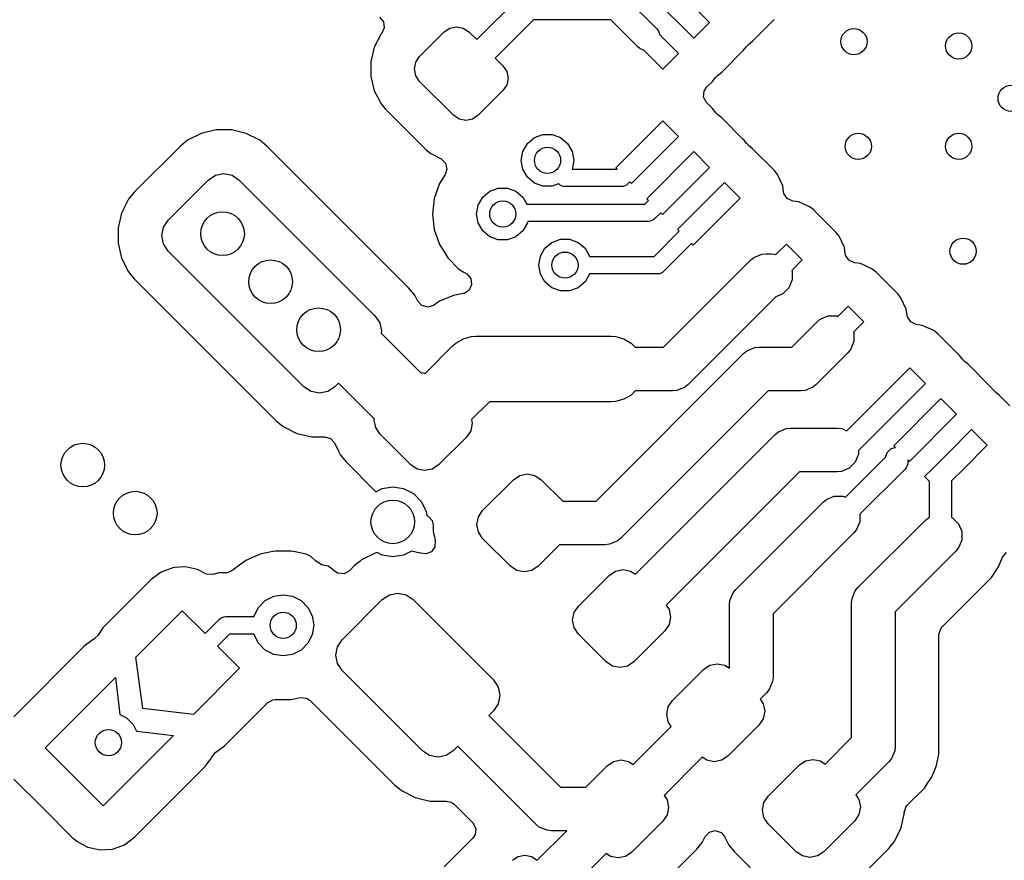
# Model space of a CAD drawing. Extents: x 70 to 224, y -154 to -54.
# Tile 29 of 55: x 157 to 168, y -107 to -97. Entities that reach past the tile are written whole.
import ezdxf

# ---------------------------------------------------------------- set-up
doc = ezdxf.new("R2010")
doc.units = 0
doc.layers.add('BLACK', color=7, linetype='CONTINUOUS')

msp = doc.modelspace()

# ---------------------------------------------------------------- linework, layer by layer
at = {"layer": 'BLACK', "linetype": 'CONTINUOUS'}
for p, q in [((164.136514, -96.842788), (164.675329, -97.381603)), ((164.495724, -97.561208), (163.956909, -97.022393)), ((162.010139, -97.577728), (162.493934, -97.093934)), ((163.713081, -97.093934), (164.068632, -97.449485)), ((160.895924, -97.320185), (160.941679, -97.372989)), ((160.941679, -97.372989), (160.951623, -97.442147)), ((162.662132, -97.35), (162.222271, -97.78986)), ((163.544883, -97.35), (162.662132, -97.35)), ((163.8565, -97.661617), (163.544883, -97.35)), ((164.675329, -97.381603), (164.495724, -97.561208)), ((165.169334, -97.595413), (165.41664, -97.348105)), ((160.916754, -97.51275), (160.837696, -97.663379)), ((160.924142, -97.503886), (160.916754, -97.51275)), ((160.951623, -97.442147), (160.924142, -97.503886)), ((161.356066, -97.772183), (161.638909, -97.48934)), ((161.638909, -97.48934), (161.703793, -97.445985)), ((161.703793, -97.445985), (161.78033, -97.430762)), ((161.78033, -97.430762), (161.856867, -97.445985)), ((161.856867, -97.445985), (161.921751, -97.48934)), ((161.921751, -97.48934), (162.010139, -97.577728)), ((164.068632, -97.449485), (164.087287, -97.472216)), ((164.087287, -97.472216), (164.107404, -97.520784)), ((164.107404, -97.520784), (164.321776, -97.735156)), ((165.102132, -97.653206), (165.120881, -97.634457)), ((165.120881, -97.634457), (165.122651, -97.633031)), ((165.122651, -97.633031), (165.169334, -97.595413)), ((160.837696, -97.663379), (160.80012, -97.815836)), ((163.879231, -97.680272), (163.8565, -97.661617)), ((163.927799, -97.700389), (163.879231, -97.680272)), ((164.142171, -97.914761), (163.927799, -97.700389)), ((164.321776, -97.735156), (164.142171, -97.914761)), ((164.81578, -97.948967), (165.063086, -97.701659)), ((165.063086, -97.701659), (165.100706, -97.654976)), ((165.100706, -97.654974), (165.102132, -97.653206)), ((165.100706, -97.654976), (165.100706, -97.654974)), ((160.80012, -97.815836), (160.796987, -97.828548)), ((160.796987, -97.828548), (160.796987, -97.99866)), ((161.297488, -97.913604), (161.312711, -97.837067)), ((161.312711, -97.837067), (161.356066, -97.772183)), ((162.222271, -97.78986), (162.31066, -97.878249)), ((161.312711, -97.990141), (161.297488, -97.913604)), ((162.31066, -97.878249), (162.354015, -97.943133)), ((162.354015, -97.943133), (162.369238, -98.01967)), ((164.769097, -97.986585), (164.81578, -97.948967)), ((160.796987, -97.99866), (160.800611, -98.013364)), ((160.800611, -98.013364), (160.837696, -98.163828)), ((161.356066, -98.055025), (161.312711, -97.990141)), ((161.744975, -98.443934), (161.356066, -98.055025)), ((162.369238, -98.01967), (162.354015, -98.096207)), ((164.641666, -98.123078), (164.709533, -98.055212)), ((164.709533, -98.055212), (164.747153, -98.008529)), ((164.747153, -98.008529), (164.747154, -98.008526)), ((164.747154, -98.008526), (164.748581, -98.006756)), ((164.748581, -98.006756), (164.767329, -97.988009)), ((164.767329, -97.988009), (164.769095, -97.986585)), ((164.769095, -97.986585), (164.769097, -97.986585)), ((160.837696, -98.163828), (160.87453, -98.234008)), ((162.31066, -98.161091), (162.027817, -98.443934)), ((162.354015, -98.096207), (162.31066, -98.161091)), ((164.608185, -98.237114), (164.613169, -98.167422)), ((164.613169, -98.167422), (164.641666, -98.123078)), ((160.87453, -98.234008), (160.916753, -98.314456)), ((160.916753, -98.314456), (160.962125, -98.368899)), ((164.641668, -98.298434), (164.608185, -98.237114)), ((164.709535, -98.3663), (164.641668, -98.298434)), ((160.962125, -98.368899), (161.431101, -98.837875)), ((164.709539, -98.366305), (164.709535, -98.3663)), ((164.709542, -98.366308), (164.709539, -98.366305)), ((164.748578, -98.414751), (164.709542, -98.366308)), ((164.767324, -98.433498), (164.748578, -98.414751)), ((161.809859, -98.487289), (161.744975, -98.443934)), ((161.886396, -98.502512), (161.809859, -98.487289)), ((161.962933, -98.487289), (161.886396, -98.502512)), ((162.027817, -98.443934), (161.962933, -98.487289)), ((163.603356, -99.045566), (164.142171, -98.506751)), ((164.142171, -98.506751), (164.321776, -98.686356)), ((164.815779, -98.472546), (164.767324, -98.433498)), ((165.06309, -98.719855), (164.815779, -98.472546)), ((158.854824, -98.65168), (158.698045, -98.730417)), ((158.854825, -98.65168), (158.854824, -98.65168)), ((159.025529, -98.611221), (158.854825, -98.65168)), ((159.025535, -98.61122), (159.025529, -98.611221)), ((159.025537, -98.61122), (159.025535, -98.61122)), ((159.200979, -98.61122), (159.025537, -98.61122)), ((159.200981, -98.61122), (159.200979, -98.61122)), ((159.200986, -98.611221), (159.200981, -98.61122)), ((159.371692, -98.65168), (159.200986, -98.611221)), ((159.528467, -98.730415), (159.371692, -98.65168)), ((158.698044, -98.730418), (158.617944, -98.795667)), ((158.698045, -98.730417), (158.698044, -98.730418)), ((159.52848, -98.730424), (159.528467, -98.730415)), ((159.608566, -98.795665), (159.52848, -98.730424)), ((162.591608, -98.766962), (162.671421, -98.69999)), ((162.671421, -98.69999), (162.769327, -98.664356)), ((162.769327, -98.664356), (162.873515, -98.664356)), ((162.873515, -98.664356), (162.971421, -98.69999)), ((162.971421, -98.69999), (163.051234, -98.766962)), ((164.321776, -98.686356), (163.782961, -99.225171)), ((165.071602, -98.730419), (165.06309, -98.719855)), ((165.100706, -98.766536), (165.071602, -98.730419)), ((158.617929, -98.795681), (158.087602, -99.32601)), ((158.617944, -98.795667), (158.617929, -98.795681)), ((159.608568, -98.795667), (159.608566, -98.795665)), ((159.60858, -98.795677), (159.608568, -98.795667)), ((159.608584, -98.795681), (159.60858, -98.795677)), ((159.608587, -98.795684), (159.608584, -98.795681)), ((161.234932, -100.422027), (159.608587, -98.795684)), ((161.431101, -98.837875), (161.485544, -98.883247)), ((162.521421, -98.959798), (162.539513, -98.857192)), ((162.539513, -98.857192), (162.591608, -98.766962)), ((163.051234, -98.766962), (163.103329, -98.857192)), ((163.103329, -98.857192), (163.121421, -98.959798)), ((163.956909, -99.399119), (164.495724, -98.860304)), ((164.495724, -98.860304), (164.675329, -99.039909)), ((165.100706, -98.766537), (165.100706, -98.766536)), ((165.10213, -98.768304), (165.100706, -98.766537)), ((165.120878, -98.787053), (165.10213, -98.768304)), ((165.122648, -98.78848), (165.120878, -98.787053)), ((165.122651, -98.788481), (165.122648, -98.78848)), ((165.169334, -98.826101), (165.122651, -98.788481)), ((165.416645, -99.07341), (165.169334, -98.826101)), ((161.485544, -98.883247), (161.601935, -98.944334)), ((161.601935, -98.944334), (161.652147, -98.992918)), ((162.539513, -99.062404), (162.521421, -98.959798)), ((163.121421, -98.959798), (163.103789, -99.059798)), ((161.668122, -99.060937), (161.649303, -99.120102)), ((161.652147, -98.992918), (161.668122, -99.060937)), ((162.591608, -99.152634), (162.539513, -99.062404)), ((163.103789, -99.059798), (163.617588, -99.059798)), ((163.617588, -99.059798), (163.603356, -99.045566)), ((164.675329, -99.039909), (164.136514, -99.578724)), ((165.454257, -99.120085), (165.416645, -99.07341)), ((158.476862, -99.644564), (158.936482, -99.184944)), ((158.936482, -99.184944), (159.017587, -99.130751)), ((159.017587, -99.130751), (159.113258, -99.11172)), ((159.113258, -99.11172), (159.208929, -99.130751)), ((159.208929, -99.130751), (159.290035, -99.184944)), ((159.290035, -99.184944), (160.84567, -100.740579)), ((161.649303, -99.120102), (161.583483, -99.224853)), ((162.671421, -99.219606), (162.591608, -99.152634)), ((163.763869, -99.206079), (163.73944, -99.230509)), ((163.782961, -99.225171), (163.763869, -99.206079)), ((164.310463, -99.752673), (164.849278, -99.213858)), ((164.849278, -99.213858), (165.028883, -99.393463)), ((165.45426, -99.12009), (165.454257, -99.120085)), ((165.514048, -99.251006), (165.45426, -99.12009)), ((158.087594, -99.326019), (158.022338, -99.406123)), ((158.087602, -99.32601), (158.087594, -99.326019)), ((161.583483, -99.224853), (161.523903, -99.395122)), ((162.079459, -99.381541), (162.159272, -99.314569)), ((162.159272, -99.314569), (162.257178, -99.278935)), ((162.257178, -99.278935), (162.361366, -99.278935)), ((162.361366, -99.278935), (162.459272, -99.314569)), ((162.459272, -99.314569), (162.539085, -99.381541)), ((162.769327, -99.25524), (162.671421, -99.219606)), ((162.873515, -99.25524), (162.769327, -99.25524)), ((162.948243, -99.228041), (162.873515, -99.25524)), ((162.950711, -99.230509), (162.948243, -99.228041)), ((162.965864, -99.242945), (162.950711, -99.230509)), ((163.001912, -99.257877), (162.965864, -99.242945)), ((163.021421, -99.259798), (163.001912, -99.257877)), ((163.668729, -99.259798), (163.021421, -99.259798)), ((163.688238, -99.257877), (163.668729, -99.259798)), ((163.724286, -99.242945), (163.688238, -99.257877)), ((163.73944, -99.230509), (163.724286, -99.242945)), ((165.524067, -99.320696), (165.514048, -99.251006)), ((165.527827, -99.337976), (165.524067, -99.320696)), ((158.022333, -99.406131), (157.943598, -99.562906)), ((158.022338, -99.406123), (158.022333, -99.406131)), ((161.523902, -99.395127), (161.503707, -99.574373)), ((161.523903, -99.395122), (161.523902, -99.395127)), ((162.027364, -99.471771), (162.079459, -99.381541)), ((162.539085, -99.381541), (162.584267, -99.459798)), ((163.934413, -99.459798), (163.976, -99.41821)), ((163.976, -99.41821), (163.956909, -99.399119)), ((165.028883, -99.393463), (164.490068, -99.932278)), ((165.5656, -99.396754), (165.527827, -99.337976)), ((165.629156, -99.42578), (165.5656, -99.396754)), ((165.698841, -99.435799), (165.629156, -99.42578)), ((165.829755, -99.495586), (165.698841, -99.435799)), ((162.009272, -99.574377), (162.027364, -99.471771)), ((162.584267, -99.459798), (163.934413, -99.459798)), ((165.829756, -99.495587), (165.829755, -99.495586)), ((165.829758, -99.495588), (165.829756, -99.495587)), ((165.869734, -99.527803), (165.829758, -99.495588)), ((165.876441, -99.533208), (165.869734, -99.527803)), ((166.123752, -99.780517), (165.876441, -99.533208)), ((157.943598, -99.562907), (157.903139, -99.733611)), ((157.943598, -99.562906), (157.943598, -99.562907)), ((158.422669, -99.725669), (158.476862, -99.644564)), ((161.503707, -99.574373), (161.503707, -99.57438)), ((161.503707, -99.57438), (161.523902, -99.753626)), ((162.027364, -99.676983), (162.009272, -99.574377)), ((162.59421, -99.659798), (162.59118, -99.676983)), ((163.975835, -99.659798), (162.59421, -99.659798)), ((163.995344, -99.657877), (163.975835, -99.659798)), ((164.031392, -99.642945), (163.995344, -99.657877)), ((164.046546, -99.630509), (164.031392, -99.642945)), ((164.117422, -99.559632), (164.046546, -99.630509)), ((164.136514, -99.578724), (164.117422, -99.559632)), ((157.903139, -99.733611), (157.903138, -99.733622)), ((157.903138, -99.733622), (157.903138, -99.909057)), ((158.403638, -99.82134), (158.422669, -99.725669)), ((161.523902, -99.753626), (161.523903, -99.753631)), ((161.523903, -99.753631), (161.583483, -99.9239)), ((162.079459, -99.767213), (162.027364, -99.676983)), ((162.159272, -99.834185), (162.079459, -99.767213)), ((162.539085, -99.767213), (162.459272, -99.834185)), ((162.59118, -99.676983), (162.539085, -99.767213)), ((164.041521, -100.059798), (164.329554, -99.771764)), ((164.329554, -99.771764), (164.310463, -99.752673)), ((158.422669, -99.917011), (158.403638, -99.82134)), ((162.257178, -99.869819), (162.159272, -99.834185)), ((162.361366, -99.869819), (162.257178, -99.869819)), ((162.459272, -99.834185), (162.361366, -99.869819)), ((162.871421, -99.89999), (162.969327, -99.864356)), ((162.969327, -99.864356), (163.073515, -99.864356)), ((163.073515, -99.864356), (163.171421, -99.89999)), ((166.161364, -99.827192), (166.123752, -99.780517)), ((166.161367, -99.827197), (166.161364, -99.827192)), ((166.221155, -99.958113), (166.161367, -99.827197)), ((157.903138, -99.909057), (157.903139, -99.909068)), ((157.903139, -99.909068), (157.943598, -100.079774)), ((158.476862, -99.998117), (158.422669, -99.917011)), ((160.032497, -101.553752), (158.476862, -99.998117)), ((161.583483, -99.9239), (161.64371, -100.01975)), ((162.739513, -100.057192), (162.791608, -99.966962)), ((162.791608, -99.966962), (162.871421, -99.89999)), ((163.171421, -99.89999), (163.251234, -99.966962)), ((163.251234, -99.966962), (163.303329, -100.057192)), ((164.470976, -99.913186), (164.153654, -100.230509)), ((164.490068, -99.932278), (164.470976, -99.913186)), ((165.437445, -100.039904), (165.556385, -99.920965)), ((165.556385, -99.920965), (165.73599, -100.10057)), ((166.231174, -100.027803), (166.221155, -99.958113)), ((157.943598, -100.079774), (158.022334, -100.23655)), ((161.64371, -100.01975), (161.679456, -100.076639)), ((161.679456, -100.076639), (161.80701, -100.204193)), ((162.721421, -100.159798), (162.739513, -100.057192)), ((163.303329, -100.057192), (163.303789, -100.059798)), ((163.303789, -100.059798), (164.041521, -100.059798)), ((164.149847, -101.1), (165.146449, -100.103398)), ((165.146449, -100.103398), (165.184328, -100.072312)), ((165.184328, -100.072312), (165.184333, -100.072308)), ((165.184333, -100.072308), (165.274453, -100.034979)), ((165.274453, -100.034979), (165.323226, -100.030175)), ((165.323226, -100.030175), (165.37678, -100.030175)), ((165.37678, -100.030175), (165.425553, -100.034979)), ((165.425553, -100.034979), (165.437445, -100.039904)), ((165.73599, -100.10057), (165.61705, -100.219509)), ((166.234934, -100.045084), (166.231174, -100.027803)), ((166.272708, -100.103862), (166.234934, -100.045084)), ((166.336264, -100.132887), (166.272708, -100.103862)), ((161.80701, -100.204193), (161.864496, -100.240314)), ((162.739513, -100.262404), (162.721421, -100.159798)), ((164.153654, -100.230509), (164.1385, -100.242945)), ((165.61705, -100.219509), (165.621976, -100.231402)), ((165.621976, -100.231402), (165.621976, -100.328948)), ((166.405948, -100.142905), (166.336264, -100.132887)), ((166.536861, -100.202692), (166.405946, -100.142905)), ((166.405946, -100.142905), (166.405948, -100.142905)), ((166.536862, -100.202693), (166.536861, -100.202692)), ((166.536864, -100.202694), (166.536862, -100.202693)), ((166.538724, -100.204193), (166.536864, -100.202694)), ((166.583547, -100.240314), (166.538724, -100.204193)), ((158.022334, -100.23655), (158.022338, -100.236556)), ((158.022338, -100.236556), (158.087585, -100.316653)), ((158.087585, -100.316653), (158.08759, -100.316658)), ((158.08759, -100.316658), (158.087593, -100.316662)), ((158.087593, -100.316662), (159.713952, -101.943019)), ((161.864496, -100.240314), (161.895546, -100.259824)), ((161.895546, -100.259824), (161.941837, -100.312159)), ((161.941837, -100.312159), (161.952485, -100.381213)), ((162.791608, -100.352634), (162.739513, -100.262404)), ((163.303329, -100.262404), (163.251234, -100.352634)), ((163.303789, -100.259798), (163.303329, -100.262404)), ((164.082943, -100.259798), (163.303789, -100.259798)), ((164.102452, -100.257877), (164.082943, -100.259798)), ((164.1385, -100.242945), (164.102452, -100.257877)), ((165.621976, -100.328948), (165.584647, -100.419068)), ((166.830858, -100.487623), (166.583547, -100.240314)), ((161.234946, -100.422042), (161.234932, -100.422027)), ((161.253572, -100.444907), (161.234946, -100.422042)), ((161.300195, -100.502141), (161.253572, -100.444907)), ((161.92411, -100.445061), (161.86572, -100.483433)), ((161.952485, -100.381213), (161.92411, -100.445061)), ((162.871421, -100.419606), (162.791608, -100.352634)), ((162.969327, -100.45524), (162.871421, -100.419606)), ((163.073515, -100.45524), (162.969327, -100.45524)), ((163.171421, -100.419606), (163.073515, -100.45524)), ((163.251234, -100.352634), (163.171421, -100.419606)), ((165.584647, -100.419068), (165.515673, -100.488042)), ((161.335908, -100.573252), (161.300195, -100.502141)), ((161.744621, -100.508146), (161.585301, -100.574138)), ((161.744631, -100.508143), (161.744621, -100.508146)), ((161.853766, -100.486435), (161.744631, -100.508143)), ((161.86572, -100.483433), (161.853766, -100.486435)), ((165.435848, -100.521106), (164.430178, -101.526777)), ((165.515673, -100.488042), (165.435848, -100.521106)), ((166.86847, -100.534298), (166.830858, -100.487623)), ((166.868473, -100.534303), (166.86847, -100.534298)), ((166.928261, -100.665219), (166.868473, -100.534303)), ((161.38155, -100.623096), (161.335908, -100.573252)), ((161.44893, -100.641581), (161.38155, -100.623096)), ((161.515608, -100.620704), (161.44893, -100.641581)), ((161.58529, -100.574144), (161.515608, -100.620704)), ((161.585301, -100.574138), (161.58529, -100.574144)), ((166.14455, -100.747011), (166.263491, -100.628071)), ((166.263491, -100.628071), (166.443096, -100.807676)), ((166.93828, -100.734909), (166.928261, -100.665219)), ((160.84567, -100.740579), (160.899863, -100.821685)), ((165.907109, -100.810504), (165.944994, -100.779413)), ((165.944994, -100.779413), (166.035114, -100.742085)), ((166.035114, -100.742085), (166.132658, -100.742085)), ((166.132658, -100.742085), (166.14455, -100.747011)), ((166.94204, -100.752189), (166.93828, -100.734909)), ((166.979813, -100.810967), (166.94204, -100.752189)), ((160.899863, -100.821685), (160.918894, -100.917356)), ((165.617517, -101.100096), (165.907109, -100.810504)), ((166.443096, -100.807676), (166.324155, -100.926616)), ((167.043369, -100.839993), (166.979813, -100.810967)), ((167.113054, -100.850012), (167.043369, -100.839993)), ((167.243968, -100.909799), (167.113054, -100.850012)), ((160.918894, -100.917356), (160.914714, -100.938368)), ((160.914714, -100.938368), (161.369596, -101.39325)), ((161.771714, -101.052492), (161.830771, -101.018396)), ((161.830771, -101.018396), (161.856493, -101.003545)), ((161.856493, -101.003545), (161.951052, -100.978208)), ((161.951052, -100.978208), (161.951053, -100.978208)), ((161.951053, -100.978208), (162, -100.975)), ((162, -100.975), (163.55, -100.975)), ((163.55, -100.975), (163.598947, -100.978208)), ((163.598947, -100.978208), (163.693506, -101.003545)), ((163.693506, -101.003545), (163.778286, -101.052492)), ((166.324155, -100.926616), (166.329082, -100.938509)), ((166.329082, -100.938509), (166.329082, -101.036053)), ((167.243969, -100.9098), (167.243968, -100.909799)), ((167.243971, -100.909801), (167.243969, -100.9098)), ((167.290654, -100.947421), (167.243971, -100.909801)), ((167.537962, -101.194727), (167.290654, -100.947421)), ((161.420553, -101.399116), (161.734835, -101.084835)), ((161.734835, -101.084835), (161.771705, -101.0525)), ((161.771705, -101.0525), (161.771714, -101.052492)), ((163.778286, -101.052492), (163.825794, -101.1)), ((163.825794, -101.1), (164.149847, -101.1)), ((165.104363, -101.142228), (165.194483, -101.104899)), ((165.194483, -101.104899), (165.194492, -101.104899)), ((165.194492, -101.104899), (165.243255, -101.100096)), ((165.243255, -101.100096), (165.617517, -101.100096)), ((166.291754, -101.126173), (166.260663, -101.164058)), ((166.329082, -101.036053), (166.291754, -101.126173)), ((163.378007, -102.86179), (165.066479, -101.173319)), ((165.066479, -101.173319), (165.104363, -101.142228)), ((166.260663, -101.164058), (165.897848, -101.526873)), ((167.57558, -101.24141), (167.537962, -101.194727)), ((167.57558, -101.241411), (167.57558, -101.24141)), ((167.577004, -101.243178), (167.57558, -101.241411)), ((167.595752, -101.261927), (167.577004, -101.243178)), ((166.701191, -101.604585), (166.970598, -101.335178)), ((166.970598, -101.335178), (167.150203, -101.514783)), ((167.597522, -101.263354), (167.595752, -101.261927)), ((167.597525, -101.263355), (167.597522, -101.263354)), ((167.632401, -101.29146), (167.597525, -101.263355)), ((167.644208, -101.300975), (167.632401, -101.29146)), ((167.891519, -101.548284), (167.644208, -101.300975)), ((161.369596, -101.39325), (161.38033, -101.391116)), ((161.38033, -101.391116), (161.420553, -101.399116)), ((160.113603, -101.607945), (160.032497, -101.553752)), ((160.38605, -101.553752), (160.304945, -101.607945)), ((160.427744, -101.512058), (160.38605, -101.553752)), ((160.839266, -101.92358), (160.427744, -101.512058)), ((164.392294, -101.557867), (164.302174, -101.595196)), ((164.392298, -101.557862), (164.392294, -101.557867)), ((164.430178, -101.526777), (164.392298, -101.557862)), ((165.859964, -101.557963), (165.769844, -101.595292)), ((165.859968, -101.557958), (165.859964, -101.557963)), ((165.897848, -101.526873), (165.859968, -101.557958)), ((167.150203, -101.514783), (166.611388, -102.053598)), ((167.930559, -101.596732), (167.891519, -101.548284)), ((160.209274, -101.626976), (160.113603, -101.607945)), ((160.304945, -101.607945), (160.209274, -101.626976)), ((163.693506, -101.696455), (163.598947, -101.721792)), ((165.346808, -101.600096), (163.658338, -103.288567)), ((163.778286, -101.647508), (163.693506, -101.696455)), ((163.825794, -101.6), (163.778286, -101.647508)), ((164.253401, -101.6), (163.825794, -101.6)), ((164.302174, -101.595196), (164.253401, -101.6)), ((165.721071, -101.600096), (165.346808, -101.600096)), ((165.769844, -101.595292), (165.721071, -101.600096)), ((166.248811, -102.056964), (166.701191, -101.604585)), ((166.785337, -102.227547), (167.324152, -101.688732)), ((167.324152, -101.688732), (167.503757, -101.868337)), ((167.949305, -101.615479), (167.930559, -101.596732)), ((167.99776, -101.654527), (167.949305, -101.615479)), ((168.113488, -101.770254), (167.99776, -101.654527)), ((162.15533, -101.725), (161.950883, -101.929446)), ((163.55, -101.725), (162.15533, -101.725)), ((163.598947, -101.721792), (163.55, -101.725)), ((167.503757, -101.868337), (166.964942, -102.407152)), ((159.713952, -101.943019), (159.71396, -101.943025)), ((159.71396, -101.943025), (159.713965, -101.94303)), ((159.713965, -101.94303), (159.794051, -102.008271)), ((159.794051, -102.008271), (159.794055, -102.008273)), ((159.794055, -102.008273), (159.794059, -102.008277)), ((159.794059, -102.008277), (159.794061, -102.008278)), ((159.794061, -102.008278), (159.794064, -102.00828)), ((159.794064, -102.00828), (159.950839, -102.087015)), ((160.837132, -101.934314), (160.839266, -101.92358)), ((160.854259, -102.020418), (160.837132, -101.934314)), ((160.903033, -102.093413), (160.854259, -102.020418)), ((161.958884, -101.96967), (161.941757, -102.055773)), ((161.950883, -101.929446), (161.958884, -101.96967)), ((165.465802, -102.068657), (165.555922, -102.031328)), ((165.555922, -102.031328), (165.604695, -102.026524)), ((165.604695, -102.026524), (166.138147, -102.026524)), ((166.138147, -102.026524), (166.18692, -102.031328)), ((166.18692, -102.031328), (166.248811, -102.056964)), ((159.950839, -102.087015), (160.003044, -102.099388)), ((160.003044, -102.099388), (160.121553, -102.127476)), ((160.121553, -102.127476), (160.121556, -102.127476)), ((160.121556, -102.127476), (160.270802, -102.127476)), ((160.270802, -102.127476), (160.337841, -102.147161)), ((160.337841, -102.147161), (160.381612, -102.195825)), ((161.256587, -102.446967), (160.903033, -102.093413)), ((161.892983, -102.128769), (161.574785, -102.446967)), ((161.941757, -102.055773), (161.892983, -102.128769)), ((163.827399, -103.700265), (165.427918, -102.099747)), ((165.427918, -102.099747), (165.465797, -102.068661)), ((165.465797, -102.068661), (165.465802, -102.068657)), ((166.611388, -102.053598), (166.383343, -102.281643)), ((167.408298, -102.311692), (167.677705, -102.042285)), ((167.677705, -102.042285), (167.85731, -102.22189)), ((160.381612, -102.195825), (160.429577, -102.29133)), ((166.750864, -102.265471), (166.796645, -102.246508)), ((166.804298, -102.246508), (166.785337, -102.227547)), ((166.796645, -102.246508), (166.804298, -102.246508)), ((167.85731, -102.22189), (167.587903, -102.491297)), ((160.429577, -102.29133), (160.451859, -102.335697)), ((160.451859, -102.335697), (160.514941, -102.413135)), ((166.233254, -102.817813), (166.695996, -102.355071)), ((166.383343, -102.325297), (166.346014, -102.415417)), ((166.383343, -102.281643), (166.383343, -102.325297)), ((166.695996, -102.355071), (166.696861, -102.346292)), ((166.696861, -102.346292), (166.715824, -102.300511)), ((166.715824, -102.300511), (166.750864, -102.265471)), ((167.231618, -102.488371), (167.408298, -102.311692)), ((160.514941, -102.413135), (160.856829, -102.755021)), ((161.329582, -102.495741), (161.256587, -102.446967)), ((161.574785, -102.446967), (161.501789, -102.495741)), ((166.27704, -102.484391), (166.18692, -102.52172)), ((166.346014, -102.415417), (166.27704, -102.484391)), ((166.927017, -102.47981), (166.911223, -102.499055)), ((166.927018, -102.479809), (166.927017, -102.47981)), ((166.945981, -102.434028), (166.927018, -102.479809)), ((166.948421, -102.409252), (166.945981, -102.434028)), ((166.964942, -102.407152), (166.948421, -102.390631)), ((166.948421, -102.390631), (166.948421, -102.409252)), ((161.415686, -102.512868), (161.329582, -102.495741)), ((161.501789, -102.495741), (161.415686, -102.512868)), ((162.431992, -102.616815), (162.504987, -102.568041)), ((162.504987, -102.568041), (162.591091, -102.550914)), ((162.591091, -102.550914), (162.677194, -102.568041)), ((162.677194, -102.568041), (162.75019, -102.616815)), ((165.708249, -102.526524), (164.180161, -104.054611)), ((166.138147, -102.526524), (165.708249, -102.526524)), ((166.18692, -102.52172), (166.138147, -102.526524)), ((166.911223, -102.499055), (166.398502, -103.011776)), ((167.13889, -102.5811), (167.231613, -102.488376)), ((167.194421, -102.636631), (167.13889, -102.5811)), ((167.231613, -102.488376), (167.231618, -102.488371)), ((167.587903, -102.491297), (167.448421, -102.630779)), ((160.926393, -102.719577), (161.05, -102.7)), ((161.05, -102.7), (161.173607, -102.719577)), ((162.078438, -102.970369), (162.431992, -102.616815)), ((162.75019, -102.616815), (162.995165, -102.86179)), ((167.194421, -103.047005), (167.194421, -102.636631)), ((167.448421, -102.630779), (167.448421, -103.047005)), ((160.856829, -102.755021), (160.926393, -102.719577)), ((161.173607, -102.719577), (161.285114, -102.776393)), ((161.285114, -102.776393), (161.373607, -102.864886)), ((166.014413, -102.842228), (166.104533, -102.804899)), ((166.104533, -102.804899), (166.202077, -102.804899)), ((166.202077, -102.804899), (166.233254, -102.817813)), ((161.373607, -102.864886), (161.430423, -102.976393)), ((162.995165, -102.86179), (163.378007, -102.86179)), ((164.976528, -103.873319), (165.976529, -102.873319)), ((165.976529, -102.873319), (166.014413, -102.842228)), ((161.430423, -102.976393), (161.438632, -103.028224)), ((161.438632, -103.028224), (161.455076, -103.033053)), ((161.455076, -103.033053), (161.500831, -103.085857)), ((162.012537, -103.129468), (162.029664, -103.043364)), ((162.029664, -103.043364), (162.078438, -102.970369)), ((166.398502, -103.011776), (166.398502, -103.098868)), ((167.182529, -103.051931), (167.194421, -103.047005)), ((167.448421, -103.047005), (167.460313, -103.051931)), ((161.500831, -103.085857), (161.512037, -103.137368)), ((161.512037, -103.137368), (161.512037, -103.214267)), ((162.029664, -103.215571), (162.012537, -103.129468)), ((166.398502, -103.098868), (166.361173, -103.188988)), ((166.376528, -103.851137), (167.144644, -103.083021)), ((167.144644, -103.083021), (167.182529, -103.051931)), ((167.460313, -103.051931), (167.529288, -103.120906)), ((167.529288, -103.120906), (167.566617, -103.211026)), ((161.512037, -103.214267), (161.525865, -103.272614)), ((161.525865, -103.272614), (161.536082, -103.315722)), ((162.078438, -103.288567), (162.029664, -103.215571)), ((166.330082, -103.226872), (165.403305, -104.153649)), ((166.361173, -103.188988), (166.330082, -103.226872)), ((167.566617, -103.211026), (167.566617, -103.30857)), ((161.532388, -103.385494), (161.491559, -103.442193)), ((161.536082, -103.315722), (161.532388, -103.385494)), ((162.396636, -103.606765), (162.078438, -103.288567)), ((162.959809, -103.36179), (162.714834, -103.606765)), ((163.481561, -103.36179), (162.959809, -103.36179)), ((163.530334, -103.356986), (163.481561, -103.36179)), ((163.620454, -103.319657), (163.530334, -103.356986)), ((163.620458, -103.319652), (163.620454, -103.319657)), ((163.658338, -103.288567), (163.620458, -103.319652)), ((167.566617, -103.30857), (167.529288, -103.39869)), ((159.530398, -103.471292), (159.367078, -103.544007)), ((159.530403, -103.47129), (159.530398, -103.471292)), ((159.674624, -103.440635), (159.530403, -103.47129)), ((159.705279, -103.43412), (159.674624, -103.440635)), ((159.884061, -103.43412), (159.705279, -103.43412)), ((159.931264, -103.444153), (159.884061, -103.43412)), ((160.058935, -103.47129), (159.931264, -103.444153)), ((160.058937, -103.471291), (160.058935, -103.47129)), ((160.112908, -103.49532), (160.058937, -103.471291)), ((160.160571, -103.542983), (160.112908, -103.49532)), ((160.847722, -103.457547), (160.690946, -103.536283)), ((160.847723, -103.457547), (160.847722, -103.457547)), ((160.870774, -103.452083), (160.847723, -103.457547)), ((160.926393, -103.480423), (160.870774, -103.452083)), ((161.05, -103.5), (160.926393, -103.480423)), ((161.173607, -103.480423), (161.05, -103.5)), ((161.264882, -103.433915), (161.173607, -103.480423)), ((161.36459, -103.457547), (161.264882, -103.433915)), ((161.371378, -103.460018), (161.36459, -103.457547)), ((161.372291, -103.457508), (161.371378, -103.460018)), ((161.426557, -103.467817), (161.372291, -103.457508)), ((161.491559, -103.442193), (161.426557, -103.467817)), ((167.498198, -103.436575), (166.803305, -104.131468)), ((167.529288, -103.39869), (167.498198, -103.436575)), ((168.03236, -103.504587), (168.076201, -103.450185)), ((159.367078, -103.544007), (159.222442, -103.649092)), ((160.233566, -103.591757), (160.160571, -103.542983)), ((160.308497, -103.606661), (160.233566, -103.591757)), ((160.3669, -103.649094), (160.308497, -103.606661)), ((160.61083, -103.601546), (160.552341, -103.660035)), ((160.671602, -103.552041), (160.61083, -103.601546)), ((160.690942, -103.536286), (160.671602, -103.552041)), ((160.690943, -103.536285), (160.690942, -103.536286)), ((160.690945, -103.536284), (160.690943, -103.536285)), ((160.690946, -103.536283), (160.690945, -103.536284)), ((162.469632, -103.655539), (162.396636, -103.606765)), ((162.714834, -103.606765), (162.641839, -103.655539)), ((167.986505, -103.615292), (168.03236, -103.504587)), ((158.396143, -103.674963), (158.280965, -103.761186)), ((158.530953, -103.624681), (158.396143, -103.674963)), ((158.530954, -103.624681), (158.530953, -103.624681)), ((158.554873, -103.62297), (158.530954, -103.624681)), ((158.674463, -103.614417), (158.554873, -103.62297)), ((158.674469, -103.614417), (158.674463, -103.614417)), ((158.81506, -103.645001), (158.674469, -103.614417)), ((158.815065, -103.645002), (158.81506, -103.645001)), ((158.899533, -103.691125), (158.815065, -103.645002)), ((158.921201, -103.700404), (158.899533, -103.691125)), ((158.991051, -103.702068), (158.921201, -103.700404)), ((159.058036, -103.68412), (158.991051, -103.702068)), ((159.135941, -103.68412), (159.058036, -103.68412)), ((159.155923, -103.682499), (159.135941, -103.68412)), ((159.218915, -103.652269), (159.155923, -103.682499)), ((159.222442, -103.649092), (159.218915, -103.652269)), ((160.372509, -103.655324), (160.3669, -103.649094)), ((160.421325, -103.688534), (160.372509, -103.655324)), ((160.491017, -103.693519), (160.421325, -103.688534)), ((160.552341, -103.660035), (160.491017, -103.693519)), ((162.555735, -103.672666), (162.469632, -103.655539)), ((162.641839, -103.655539), (162.555735, -103.672666)), ((163.174454, -104.066385), (163.528008, -103.712831)), ((163.528008, -103.712831), (163.601003, -103.664057)), ((163.601003, -103.664057), (163.687107, -103.64693)), ((163.687107, -103.64693), (163.77321, -103.664057)), ((163.77321, -103.664057), (163.827399, -103.700265)), ((167.904373, -103.738214), (167.986505, -103.615292)), ((158.280953, -103.761196), (157.750646, -104.291503)), ((158.280965, -103.761186), (158.280953, -103.761196)), ((167.340124, -104.302463), (167.904368, -103.738219)), ((167.904368, -103.738219), (167.904373, -103.738214)), ((159.588945, -104.001464), (159.686514, -103.95175)), ((159.686514, -103.95175), (159.79467, -103.93462)), ((159.79467, -103.93462), (159.902826, -103.95175)), ((159.902826, -103.95175), (160.000395, -104.001464)), ((160.92938, -103.990811), (161.010485, -103.936618)), ((161.010485, -103.936618), (161.106156, -103.917587)), ((161.106156, -103.917587), (161.201827, -103.936618)), ((161.201827, -103.936618), (161.282933, -103.990811)), ((164.908109, -104.001323), (164.945438, -103.911203)), ((164.945438, -103.911203), (164.945442, -103.911198)), ((164.945442, -103.911198), (164.976528, -103.873319)), ((166.308109, -103.979141), (166.345438, -103.889021)), ((166.345438, -103.889021), (166.345442, -103.889016)), ((166.345442, -103.889016), (166.376528, -103.851137)), ((159.511514, -104.078895), (159.588945, -104.001464)), ((160.000395, -104.001464), (160.077826, -104.078895)), ((160.46976, -104.450431), (160.92938, -103.990811)), ((161.282933, -103.990811), (162.202172, -104.91005)), ((164.180161, -104.054611), (164.213178, -104.104025)), ((164.903305, -104.050096), (164.908109, -104.001323)), ((164.903305, -104.776976), (164.903305, -104.050096)), ((166.303305, -104.027914), (166.308109, -103.979141)), ((166.303305, -105.569083), (166.303305, -104.027914)), ((158.108076, -104.648959), (158.638406, -104.118629)), ((158.638406, -104.118629), (158.900035, -104.380258)), ((159.460508, -104.18462), (159.4618, -104.176464)), ((159.4618, -104.176464), (159.511514, -104.078895)), ((160.077826, -104.078895), (160.12754, -104.176464)), ((160.12754, -104.176464), (160.14467, -104.28462)), ((163.108553, -104.225484), (163.12568, -104.13938)), ((163.12568, -104.13938), (163.174454, -104.066385)), ((164.213178, -104.104025), (164.230305, -104.190128)), ((165.403305, -104.153649), (165.403305, -104.880605)), ((166.803305, -104.131468), (166.803305, -105.672637)), ((158.900035, -104.380258), (159.066384, -104.213909)), ((159.066384, -104.213909), (159.081538, -104.201473)), ((159.081538, -104.201473), (159.085094, -104.2)), ((159.085094, -104.2), (159.117586, -104.186541)), ((159.117586, -104.186541), (159.137095, -104.18462)), ((159.137095, -104.18462), (159.460508, -104.18462)), ((160.14467, -104.28462), (160.12754, -104.392776)), ((163.12568, -104.311587), (163.108553, -104.225484)), ((164.213178, -104.276232), (164.164404, -104.349227)), ((164.230305, -104.190128), (164.213178, -104.276232)), ((157.672915, -104.400011), (157.638414, -104.43178)), ((157.729718, -104.313733), (157.672915, -104.400011)), ((157.750646, -104.291503), (157.729718, -104.313733)), ((159.178517, -104.38462), (159.041457, -104.52168)), ((159.460508, -104.38462), (159.178517, -104.38462)), ((159.4618, -104.392776), (159.460508, -104.38462)), ((159.511514, -104.490345), (159.4618, -104.392776)), ((160.12754, -104.392776), (160.077826, -104.490345)), ((163.174454, -104.384583), (163.12568, -104.311587)), ((163.492652, -104.702781), (163.174454, -104.384583)), ((164.164404, -104.349227), (163.81085, -104.702781)), ((167.303805, -104.390144), (167.32349, -104.323105)), ((167.303805, -105.746555), (167.303805, -104.390144)), ((167.32349, -104.323105), (167.340124, -104.302463)), ((157.604752, -104.459387), (157.517289, -104.524861)), ((157.63247, -104.438637), (157.604752, -104.459387)), ((157.639569, -104.433323), (157.63247, -104.438636)), ((157.63247, -104.438636), (157.63247, -104.438637)), ((157.638414, -104.43178), (157.639569, -104.433323)), ((159.588945, -104.567776), (159.511514, -104.490345)), ((160.077826, -104.490345), (160.000395, -104.567776)), ((160.415567, -104.531536), (160.46976, -104.450431)), ((157.517277, -104.524871), (156.711201, -105.330949)), ((157.517289, -104.524861), (157.517277, -104.524871)), ((159.041457, -104.52168), (159.296015, -104.776238)), ((159.686514, -104.61749), (159.588945, -104.567776)), ((159.79467, -104.63462), (159.686514, -104.61749)), ((159.902826, -104.61749), (159.79467, -104.63462)), ((160.000395, -104.567776), (159.902826, -104.61749)), ((160.396536, -104.627207), (160.415567, -104.531536)), ((160.415567, -104.722878), (160.396536, -104.627207)), ((158.185857, -105.235858), (158.108076, -104.648959)), ((160.46976, -104.803984), (160.415567, -104.722878)), ((163.565648, -104.751555), (163.492652, -104.702781)), ((163.81085, -104.702781), (163.737855, -104.751555)), ((164.679341, -104.742394), (164.765445, -104.725267)), ((164.765445, -104.725267), (164.851548, -104.742394)), ((159.296015, -104.776238), (158.765685, -105.306568)), ((161.388999, -105.723223), (160.46976, -104.803984)), ((163.651751, -104.768682), (163.565648, -104.751555)), ((163.737855, -104.751555), (163.651751, -104.768682)), ((164.252792, -105.144722), (164.606346, -104.791168)), ((164.606346, -104.791168), (164.679341, -104.742394)), ((164.851548, -104.742394), (164.903305, -104.776976)), ((157.06863, -105.688406), (157.874731, -104.882304)), ((157.874731, -104.882304), (157.925333, -105.307362)), ((162.202172, -104.91005), (162.256365, -104.991156)), ((165.398501, -104.929378), (165.361172, -105.019498)), ((165.403305, -104.880605), (165.398501, -104.929378)), ((162.256365, -104.991156), (162.275396, -105.086827)), ((165.330081, -105.057382), (165.256903, -105.130559)), ((165.361167, -105.019502), (165.330081, -105.057382)), ((165.361172, -105.019498), (165.361167, -105.019502)), ((159.123127, -105.66401), (159.615698, -105.171439)), ((159.615698, -105.171439), (159.677021, -105.137954)), ((159.677021, -105.137954), (159.703379, -105.13512)), ((159.703379, -105.13512), (159.884059, -105.13512)), ((159.884059, -105.13512), (159.884061, -105.13512)), ((159.884061, -105.13512), (159.990587, -105.112477)), ((159.990587, -105.112477), (160.060254, -105.117793)), ((160.060254, -105.117793), (160.104049, -105.146086)), ((160.104049, -105.146086), (160.588846, -105.630882)), ((162.256365, -105.182498), (162.202172, -105.263603)), ((162.275396, -105.086827), (162.256365, -105.182498)), ((164.204018, -105.217717), (164.252792, -105.144722)), ((165.256903, -105.130559), (165.291516, -105.182362)), ((165.291516, -105.182362), (165.308643, -105.268465)), ((158.765685, -105.306568), (158.185857, -105.235858)), ((162.202172, -105.263603), (162.149139, -105.316636)), ((164.186891, -105.303821), (164.204018, -105.217717)), ((164.204018, -105.389924), (164.186891, -105.303821)), ((165.308643, -105.268465), (165.291516, -105.354569)), ((157.925333, -105.307362), (157.998877, -105.344835)), ((157.998877, -105.344835), (158.076308, -105.422266)), ((162.149139, -105.316636), (162.969806, -106.137303)), ((164.23863, -105.441725), (164.204018, -105.389924)), ((165.291516, -105.354569), (165.242742, -105.427564)), ((158.076308, -105.422266), (158.114054, -105.496346)), ((158.114054, -105.496346), (158.539412, -105.546985)), ((163.802189, -105.878166), (164.23863, -105.441725)), ((165.242742, -105.427564), (164.889188, -105.781118)), ((158.539412, -105.546985), (157.73331, -106.353086)), ((160.588846, -105.630882), (161.070454, -106.11249)), ((165.999365, -105.873022), (166.303305, -105.569083)), ((157.73331, -106.353086), (157.06863, -105.688406)), ((158.978299, -105.793221), (159.018002, -105.742706)), ((159.018002, -105.742706), (159.023761, -105.738395)), ((159.023761, -105.738395), (159.123127, -105.66401)), ((161.470105, -105.777416), (161.388999, -105.723223)), ((161.742552, -105.723223), (161.661447, -105.777416)), ((161.795585, -105.67019), (161.742552, -105.723223)), ((162.689475, -106.56408), (161.795585, -105.67019)), ((166.798502, -105.721409), (166.761173, -105.811529)), ((166.803305, -105.672637), (166.798502, -105.721399)), ((166.798502, -105.721399), (166.798502, -105.721409)), ((167.301269, -105.759303), (167.303805, -105.746555)), ((158.906977, -105.891549), (158.971183, -105.809862)), ((158.971183, -105.809862), (158.978299, -105.793221)), ((161.565776, -105.796447), (161.470105, -105.777416)), ((161.661447, -105.777416), (161.565776, -105.796447)), ((163.505186, -105.892328), (163.578181, -105.843554)), ((163.578181, -105.843554), (163.664285, -105.826427)), ((163.664285, -105.826427), (163.750388, -105.843554)), ((163.750388, -105.843554), (163.802189, -105.878166)), ((164.592184, -105.795279), (164.155743, -106.23172)), ((164.643986, -105.829892), (164.592184, -105.795279)), ((164.730089, -105.847019), (164.643986, -105.829892)), ((164.816193, -105.829892), (164.730089, -105.847019)), ((164.889188, -105.781118), (164.816193, -105.829892)), ((165.702362, -105.887184), (165.775357, -105.83841)), ((165.775357, -105.83841), (165.861461, -105.821283)), ((165.861461, -105.821283), (165.947564, -105.83841)), ((165.947564, -105.83841), (165.999365, -105.873022)), ((166.730082, -105.849413), (166.352919, -106.226576)), ((166.761173, -105.811529), (166.730082, -105.849413)), ((167.274964, -105.891549), (167.301269, -105.759303)), ((158.090752, -106.710529), (158.896854, -105.904428)), ((158.896854, -105.904428), (158.897995, -105.902977)), ((158.897995, -105.902977), (158.906977, -105.891549)), ((163.260211, -106.137303), (163.505186, -105.892328)), ((165.348808, -106.240738), (165.702362, -105.887184)), ((167.218389, -106.028132), (167.244243, -105.965715)), ((167.244243, -105.965715), (167.274964, -105.891549)), ((156.711197, -106.045858), (157.045839, -106.380499)), ((167.170196, -106.100258), (167.218389, -106.028132)), ((161.070454, -106.11249), (161.070462, -106.112496)), ((161.070462, -106.112496), (161.070467, -106.112501)), ((161.070467, -106.112501), (161.150553, -106.177742)), ((161.150553, -106.177742), (161.150557, -106.177744)), ((161.150557, -106.177744), (161.150561, -106.177748)), ((161.150561, -106.177748), (161.150563, -106.177749)), ((161.150563, -106.177749), (161.150566, -106.177751)), ((161.150566, -106.177751), (161.307341, -106.256486)), ((162.969806, -106.137303), (163.260211, -106.137303)), ((166.941478, -106.345831), (167.136255, -106.151054)), ((167.136255, -106.151054), (167.136257, -106.151052)), ((167.136257, -106.151052), (167.170196, -106.100258)), ((161.307341, -106.256486), (161.383342, -106.274499)), ((161.383342, -106.274499), (161.478055, -106.296947)), ((161.478055, -106.296947), (161.478058, -106.296947)), ((161.478058, -106.296947), (161.66072, -106.296947)), ((161.66072, -106.296947), (161.66072, -106.299615)), ((161.66072, -106.299615), (161.717385, -106.309297)), ((161.717385, -106.309297), (161.750591, -106.33301)), ((164.155743, -106.23172), (164.190356, -106.283522)), ((164.190356, -106.283522), (164.207483, -106.369625)), ((165.282907, -106.399837), (165.300034, -106.313733)), ((165.300034, -106.313733), (165.348808, -106.240738)), ((166.352919, -106.226576), (166.387532, -106.278378)), ((166.387532, -106.278378), (166.404659, -106.364481)), ((157.045839, -106.380499), (157.375868, -106.710528)), ((161.750591, -106.33301), (161.965959, -106.548378)), ((164.207483, -106.369625), (164.190356, -106.455729)), ((165.300034, -106.48594), (165.282907, -106.399837)), ((166.404659, -106.364481), (166.387532, -106.450585)), ((166.905159, -106.433512), (166.924844, -106.366473)), ((166.924844, -106.366473), (166.941478, -106.345831)), ((164.141582, -106.528724), (163.788028, -106.882278)), ((164.190356, -106.455729), (164.141582, -106.528724)), ((165.348808, -106.558936), (165.300034, -106.48594)), ((166.338758, -106.52358), (165.985204, -106.877134)), ((166.387532, -106.450585), (166.338758, -106.52358)), ((166.866047, -106.614306), (166.905159, -106.44928)), ((166.905159, -106.44928), (166.905159, -106.433512)), ((161.965959, -106.548378), (161.999444, -106.609701)), ((161.999444, -106.609701), (161.99446, -106.679393)), ((162.727354, -106.595165), (162.689475, -106.56408)), ((162.704544, -106.975811), (163.043054, -106.637303)), ((162.727359, -106.59517), (162.727354, -106.595165)), ((162.817479, -106.632499), (162.727359, -106.59517)), ((162.866252, -106.637303), (162.817479, -106.632499)), ((163.043054, -106.637303), (162.866252, -106.637303)), ((164.626798, -106.703223), (164.674475, -106.65215)), ((164.674475, -106.65215), (164.742197, -106.63496)), ((164.742197, -106.63496), (164.808462, -106.657112)), ((164.808462, -106.657112), (164.848418, -106.703223)), ((165.667006, -106.877134), (165.348808, -106.558936)), ((166.789932, -106.765864), (166.866047, -106.614306)), ((157.375868, -106.710528), (157.430375, -106.757759)), ((157.430375, -106.757759), (157.430377, -106.75776)), ((157.430377, -106.75776), (157.430383, -106.757764)), ((157.430383, -106.757764), (157.554495, -106.825534)), ((157.97557, -106.796753), (158.090752, -106.710529)), ((161.965959, -106.72374), (161.638863, -107.050836)), ((161.99446, -106.679393), (161.965959, -106.72374)), ((164.592756, -106.771008), (164.626798, -106.703223)), ((164.848418, -106.703223), (164.875808, -106.75776)), ((164.875808, -106.75776), (164.897634, -106.801219)), ((166.726848, -106.843302), (166.789932, -106.765864)), ((157.554495, -106.825534), (157.556656, -106.826714)), ((157.556656, -106.826714), (157.697248, -106.857298)), ((157.697248, -106.857298), (157.840761, -106.847034)), ((157.840761, -106.847034), (157.97557, -106.796753)), ((163.788028, -106.882278), (163.715033, -106.931052)), ((164.10775, -107.27037), (164.529672, -106.848446)), ((164.529672, -106.848446), (164.592756, -106.771008)), ((164.897634, -106.801219), (164.960716, -106.878658)), ((164.960716, -106.878658), (165.347284, -107.265224)), ((165.740002, -106.925908), (165.667006, -106.877134)), ((165.985204, -106.877134), (165.912209, -106.925908)), ((166.304926, -107.265226), (166.726848, -106.843302)), ((162.421703, -106.975812), (162.486587, -106.932457)), ((162.486587, -106.932457), (162.563124, -106.917234)), ((162.563124, -106.917234), (162.639661, -106.932457)), ((162.639661, -106.932457), (162.704544, -106.975811)), ((163.491024, -106.896439), (163.036247, -107.351215)), ((163.542826, -106.931052), (163.491024, -106.896439)), ((163.628929, -106.948179), (163.542826, -106.931052)), ((163.715033, -106.931052), (163.628929, -106.948179)), ((165.826105, -106.943035), (165.740002, -106.925908)), ((165.912209, -106.925908), (165.826105, -106.943035))]:
    msp.add_line(p, q, dxfattribs=at)
at = {"layer": 'BLACK'}
for centre, radius in [((166.33, -97.6), 0.15), ((167.53, -97.65), 0.15), ((168.13, -98.25), 0.15), ((166.38, -98.8), 0.15), ((167.53, -98.8), 0.15), ((162.821421, -98.959798), 0.15), ((162.309272, -99.574377), 0.15), ((159.1, -99.8), 0.25), ((167.58, -100), 0.15), ((159.65, -100.35), 0.25), ((163.021421, -100.159798), 0.15), ((160.2, -100.9), 0.25), ((157.5, -102.45), 0.25), ((158.1, -103), 0.25), ((161.05, -103.1), 0.25), ((159.79467, -104.28462), 0.15), ((157.793152, -105.627991), 0.15)]:
    msp.add_circle(centre, radius, dxfattribs=at)

doc.saveas('drawing.dxf')
